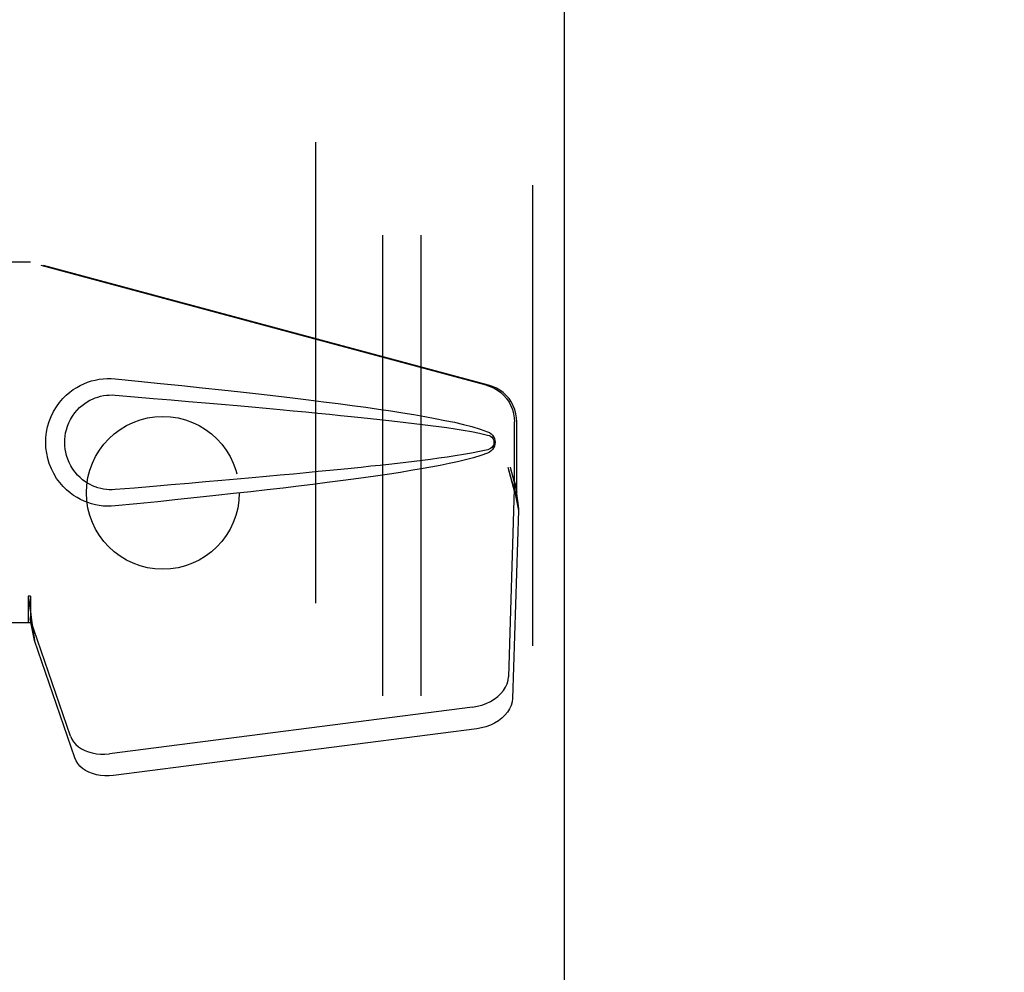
# Model space of a CAD drawing. Header units: inches. Extents: x 0 to 274, y 0 to 177.
# Tile 80 of 138: x 112.14 to 115.36, y 89.63 to 92.74. Entities that reach past the tile are written whole.
import ezdxf

# ---------------------------------------------------------------- set-up
doc = ezdxf.new("R2010")
doc.units = ezdxf.units.IN
doc.header["$LTSCALE"] = 15.069778
doc.header["$MEASUREMENT"] = 0
doc.linetypes.add('HIDDEN', pattern=[0.2, 0.1, -0.1])
doc.layers.get('0').update_dxf_attribs({"linetype": 'CONTINUOUS'})
for name, color, linetype in [('DEFAULT_2', 8, 'HIDDEN'), ('DIMENSIONS', 7, 'CONTINUOUS'), ('RIGHT_OR_MAIN_DOOR_ASSEMBLY', 7, 'CONTINUOUS'), ('SUBPANEL', 7, 'CONTINUOUS')]:
    doc.layers.add(name, color=color, linetype=linetype)
doc.styles.get("Standard").update_dxf_attribs({"font": 'arial.ttf'})
doc.dimstyles.new('DIMSTYLE_1', dxfattribs={"dimtxt": 1.208806, "dimasz": 1.611741, "dimexe": 0.09, "dimexo": 0.07, "dimgap": 0.0375, "dimtad": 0, "dimtih": 1, "dimtoh": 1, "dimzin": 4, "dimdsep": 46, "dimtxsty": 'Standard', "dimblk": '_FILLED', "dimblk1": '_FILLED', "dimblk2": '_FILLED', "dimcen": 0.09, "dimadec": 3, "dimazin": 1, "dimtfac": 1, "dimtdec": 3, "dimtofl": 0, "dimtmove": 0, "dimatfit": 3, "dimldrblk": '_FILLED', "dimfxl": 0, "dimtolj": 1, "dimtzin": 4, "dimarcsym": 0})

# ---------------------------------------------------------------- blocks, each defined once
blk = doc.blocks.new('_FILLED')
at = {"color": 0, "linetype": 'ByBlock'}
blk.add_solid([(0, 0), (-1, 0.2), (-1, -0.2)], dxfattribs=at)
blk = doc.blocks.new('*D5')
at = {"layer": 'DIMENSIONS', "color": 2, "linetype": 'Continuous'}
for p, q in [((117.5247, 107.7912), (117.5247, 103.0316)), ((116.1047, 104.4822), (112.8812, 104.4822)), ((117.5247, 104.4822), (120.4011, 104.4822))]:
    blk.add_line(p, q, dxfattribs=at)
at = {"layer": 'DIMENSIONS', "color": 2, "linetype": 'Continuous', "xscale": 1.6117409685, "yscale": 1.6117409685, "zscale": 1.6117409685}
blk.add_blockref('_FILLED', (116.1047, 104.4822), dxfattribs=at)
at = {"layer": 'DIMENSIONS', "color": 2, "linetype": 'Continuous', "xscale": 1.6117409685, "yscale": 1.6117409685, "zscale": 1.6117409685, "rotation": 180}
blk.add_blockref('_FILLED', (117.5247, 104.4822), dxfattribs=at)
at = {"layer": 'DIMENSIONS', "color": 2, "linetype": 'Continuous', "insert": (121.0055, 105.0866), "char_height": 1.20881, "width": 3.284896, "attachment_point": 1, "line_spacing_factor": 0.9}
blk.add_mtext('1.42', dxfattribs=at)

msp = doc.modelspace()

# ---------------------------------------------------------------- linework, layer by layer
at = {"layer": 'DEFAULT_2', "color": 8, "linetype": 'HIDDEN'}
msp.add_line((113.1047, 60.6963), (113.1047, 121.6963), dxfattribs=at)
at = {"layer": 'RIGHT_OR_MAIN_DOOR_ASSEMBLY', "color": 8, "linetype": 'HIDDEN'}
for p, q in [((113.8132, 122.3423), (113.8132, 60.0503)), ((111.8517, 91.9513), (112.1726, 91.9513)), ((113.6624, 91.5489), (112.165, 91.9513)), ((113.6701, 91.5489), (112.1726, 91.9513)), ((113.7548, 91.1984), (113.7548, 91.4282)), ((113.7625, 91.1984), (113.7625, 91.4282)), ((113.733, 91.28), (113.7548, 91.1984)), ((113.7406, 91.28), (113.7625, 91.1984)), ((113.754, 91.2098), (113.7349, 90.5947)), ((113.754, 91.2098), (113.7676, 91.1388)), ((113.7564, 91.226), (113.765, 91.1697)), ((113.7625, 91.1984), (113.7548, 91.1984)), ((113.765, 91.1697), (113.7664, 91.1537)), ((113.7676, 91.1388), (113.7485, 90.5237)), ((112.1726, 90.8587), (112.165, 90.8587)), ((112.165, 90.8587), (112.165, 90.7713)), ((112.1726, 90.8587), (112.1726, 90.7713)), ((112.1726, 90.7713), (111.8517, 90.7713)), ((112.3031, 90.4007), (112.1712, 90.7846)), ((112.1848, 90.7135), (112.1712, 90.7846)), ((112.1754, 90.7797), (112.1848, 90.7135)), ((112.3167, 90.3297), (112.1848, 90.7135)), ((113.6174, 90.4957), (112.4299, 90.3432)), ((113.631, 90.4246), (112.4435, 90.2722))]:
    msp.add_line(p, q, dxfattribs=at)
at = {"layer": 'RIGHT_OR_MAIN_DOOR_ASSEMBLY', "color": 3, "linetype": 'Continuous'}
msp.add_line((113.9172, 122.3423), (113.9172, 60.0503), dxfattribs=at)
at = {"layer": 'RIGHT_OR_MAIN_DOOR_ASSEMBLY', "color": 8, "linetype": 'HIDDEN'}
for points in [[(112.4486, 91.1533), (112.4357, 91.1524), (112.4228, 91.1523), (112.4099, 91.1531), (112.397, 91.1547), (112.3843, 91.1571), (112.3717, 91.1603), (112.3595, 91.1642), (112.3475, 91.1689), (112.3359, 91.1743), (112.3244, 91.1807), (112.3129, 91.1879), (112.3016, 91.1963), (112.2902, 91.2059), (112.279, 91.2169), (112.268, 91.2297), (112.2576, 91.2437), (112.2483, 91.259), (112.2403, 91.275), (112.2337, 91.2917), (112.2286, 91.3087), (112.225, 91.3258), (112.2228, 91.3431), (112.222, 91.3604), (112.2226, 91.3777), (112.2247, 91.395), (112.2282, 91.4121), (112.2331, 91.4291), (112.2396, 91.4458), (112.2475, 91.4619), (112.2566, 91.4773), (112.2669, 91.4915), (112.2779, 91.5044), (112.2891, 91.5156), (112.3005, 91.5254), (112.3119, 91.5339), (112.3234, 91.5413), (112.335, 91.5477), (112.3468, 91.5533), (112.3588, 91.5581), (112.3711, 91.5621), (112.3838, 91.5653), (112.3966, 91.5678), (112.4096, 91.5694)], [(112.4096, 91.5694), (112.4226, 91.5702), (112.4356, 91.5701), (112.4486, 91.5693)], [(112.4486, 91.5693), (112.5242, 91.5617), (112.5968, 91.5543), (112.6665, 91.5471), (112.7334, 91.5401), (112.7975, 91.5332), (112.859, 91.5264), (112.918, 91.5198), (112.9746, 91.5133), (113.0288, 91.5069), (113.0808, 91.5006), (113.1306, 91.4943), (113.1784, 91.4882), (113.2242, 91.4821), (113.2681, 91.4761), (113.3102, 91.4701), (113.3505, 91.4641), (113.3891, 91.4581), (113.426, 91.452), (113.4613, 91.4459), (113.4951, 91.4397), (113.5274, 91.4334), (113.5583, 91.4269), (113.5877, 91.4201), (113.6156, 91.4128), (113.642, 91.4049), (113.6668, 91.3962)], [(113.6624, 91.5489), (113.6754, 91.5446), (113.6877, 91.5391), (113.6994, 91.5321), (113.7102, 91.5239), (113.7202, 91.5146), (113.729, 91.5043), (113.7367, 91.493), (113.7431, 91.481), (113.7482, 91.4684), (113.7518, 91.4552), (113.754, 91.4419), (113.7548, 91.4282)], [(113.7625, 91.4282), (113.7617, 91.4419), (113.7595, 91.4552), (113.7558, 91.4684), (113.7508, 91.481), (113.7444, 91.493), (113.7367, 91.5043), (113.7278, 91.5146), (113.7179, 91.5239), (113.707, 91.5321), (113.6954, 91.5391), (113.683, 91.5446), (113.6701, 91.5489)], [(112.4486, 91.2068), (112.4392, 91.2063), (112.4298, 91.2064), (112.4204, 91.207), (112.4111, 91.2083), (112.4018, 91.2102), (112.3927, 91.2126), (112.3839, 91.2156), (112.3752, 91.2191), (112.3668, 91.2231), (112.3585, 91.2278), (112.3503, 91.2331), (112.3421, 91.2392), (112.334, 91.2462), (112.3259, 91.2542), (112.318, 91.2634), (112.3106, 91.2735), (112.304, 91.2843), (112.2983, 91.2955), (112.2938, 91.3067), (112.2902, 91.3179), (112.2875, 91.3289), (112.2857, 91.3396), (112.2846, 91.3501), (112.2842, 91.3605), (112.2845, 91.3708), (112.2854, 91.3813), (112.2871, 91.392), (112.2897, 91.4028), (112.2931, 91.414), (112.2975, 91.4252), (112.3031, 91.4365), (112.3095, 91.4474), (112.3169, 91.4577), (112.3247, 91.4671), (112.3328, 91.4752), (112.341, 91.4824), (112.3493, 91.4887), (112.3576, 91.4942), (112.366, 91.499), (112.3746, 91.5031), (112.3833, 91.5067), (112.3922, 91.5097), (112.4014, 91.5122), (112.4107, 91.5141), (112.4202, 91.5154), (112.4296, 91.5161), (112.4391, 91.5163), (112.4486, 91.5158)], [(112.4486, 91.5158), (112.512, 91.5104), (112.5732, 91.5053), (112.6322, 91.5002), (112.6891, 91.4953), (112.7439, 91.4906), (112.7967, 91.486), (112.8475, 91.4815), (112.8963, 91.4771), (112.9432, 91.4728), (112.9882, 91.4687), (113.0313, 91.4647), (113.0725, 91.4608), (113.112, 91.457), (113.1497, 91.4533), (113.1857, 91.4497), (113.2201, 91.4463), (113.2528, 91.4429), (113.2841, 91.4396), (113.3143, 91.4364), (113.3433, 91.4332), (113.3716, 91.43), (113.3992, 91.4268), (113.4264, 91.4236), (113.4533, 91.4203), (113.4801, 91.4169), (113.5069, 91.4133), (113.5337, 91.4096), (113.5605, 91.4056), (113.5873, 91.4014), (113.614, 91.3967), (113.6406, 91.3913), (113.6669, 91.3854)], [(113.6668, 91.3962), (113.6729, 91.3931), (113.6781, 91.3893), (113.6827, 91.3846), (113.6863, 91.3793), (113.689, 91.3737), (113.6906, 91.3677), (113.6911, 91.3615), (113.6906, 91.3552), (113.6891, 91.3492), (113.6865, 91.3435), (113.6828, 91.3382), (113.6783, 91.3334), (113.6729, 91.3294), (113.6668, 91.3263)], [(113.6669, 91.3854), (113.6721, 91.3836), (113.6765, 91.3811), (113.6803, 91.3779), (113.6834, 91.3742), (113.6856, 91.3701), (113.687, 91.3657), (113.6874, 91.361), (113.6869, 91.3564), (113.6855, 91.3521), (113.6832, 91.3481), (113.6801, 91.3445), (113.6763, 91.3413), (113.672, 91.3389), (113.667, 91.3371)], [(113.667, 91.3371), (113.6406, 91.3312), (113.6141, 91.3258), (113.5875, 91.3212), (113.5608, 91.317), (113.534, 91.313), (113.5072, 91.3092), (113.4805, 91.3057), (113.4537, 91.3023), (113.4269, 91.299), (113.3998, 91.2958), (113.3722, 91.2926), (113.344, 91.2894), (113.315, 91.2862), (113.2849, 91.283), (113.2536, 91.2797), (113.2209, 91.2763), (113.1866, 91.2729), (113.1506, 91.2693), (113.1129, 91.2656), (113.0734, 91.2618), (113.0321, 91.2579), (112.9889, 91.2539), (112.9439, 91.2498), (112.897, 91.2455), (112.8482, 91.2411), (112.7973, 91.2366), (112.7445, 91.232), (112.6895, 91.2272), (112.6325, 91.2223), (112.5734, 91.2173), (112.5121, 91.2121), (112.4486, 91.2068)], [(113.6668, 91.3263), (113.6442, 91.3183), (113.6202, 91.311), (113.5949, 91.3042), (113.5683, 91.2979), (113.5405, 91.2918), (113.5113, 91.2859), (113.481, 91.2801), (113.4492, 91.2745), (113.4161, 91.2689), (113.3816, 91.2633), (113.3456, 91.2577), (113.308, 91.2521), (113.269, 91.2466), (113.2283, 91.241), (113.1859, 91.2353), (113.1418, 91.2296), (113.0958, 91.2238), (113.048, 91.218), (112.9982, 91.212), (112.9464, 91.206), (112.8925, 91.1999), (112.8364, 91.1936), (112.7779, 91.1872), (112.7172, 91.1807), (112.6539, 91.1741), (112.5881, 91.1673), (112.5197, 91.1604), (112.4486, 91.1533)], [(113.733, 91.28), (113.7383, 91.2605), (113.7436, 91.2413), (113.749, 91.2223), (113.7544, 91.204), (113.7598, 91.1865), (113.765, 91.1697)], [(113.7406, 91.28), (113.7432, 91.2704), (113.7459, 91.261), (113.7485, 91.2518), (113.7512, 91.2428), (113.7538, 91.2342), (113.7564, 91.226)], [(113.7564, 91.226), (113.756, 91.2231), (113.7556, 91.2203), (113.7552, 91.2176), (113.7549, 91.215), (113.7545, 91.2124), (113.754, 91.2098)], [(113.7664, 91.1537), (113.7672, 91.1436), (113.7676, 91.1388)], [(112.165, 90.8587), (112.1675, 90.8385), (112.1701, 90.8185), (112.1728, 90.7988), (112.1754, 90.7797)], [(112.1726, 90.8587), (112.1725, 90.8484), (112.1722, 90.8185)], [(112.1794, 90.7517), (112.1779, 90.7627), (112.1757, 90.78), (112.1741, 90.7961), (112.1729, 90.8105), (112.1724, 90.8233), (112.1723, 90.831)], [(112.1718, 90.8002), (112.1717, 90.7948), (112.1716, 90.7921), (112.1715, 90.7895), (112.1714, 90.787), (112.1712, 90.7846)], [(112.1722, 90.8185), (112.172, 90.8091), (112.1718, 90.8002)], [(113.6174, 90.4957), (113.6329, 90.4984), (113.6478, 90.5024), (113.6622, 90.5077), (113.6758, 90.5142), (113.6885, 90.5219), (113.6999, 90.5305), (113.7099, 90.54), (113.7185, 90.5502), (113.7253, 90.5609), (113.7304, 90.572), (113.7336, 90.5833), (113.7349, 90.5947)], [(113.7485, 90.5237), (113.7471, 90.5123), (113.7439, 90.501), (113.7388, 90.4899), (113.732, 90.4791), (113.7235, 90.469), (113.7134, 90.4595), (113.702, 90.4508), (113.6894, 90.4432), (113.6757, 90.4367), (113.6613, 90.4314), (113.6464, 90.4274), (113.631, 90.4246)], [(112.3031, 90.4007), (112.3073, 90.3911), (112.313, 90.3821), (112.3202, 90.3737), (112.3288, 90.3661), (112.3386, 90.3594), (112.3495, 90.3537), (112.3615, 90.3491), (112.3742, 90.3455), (112.3876, 90.3431), (112.4015, 90.3419), (112.4156, 90.342), (112.4299, 90.3432)], [(112.4435, 90.2722), (112.4291, 90.2709), (112.415, 90.2709), (112.4012, 90.2721), (112.3878, 90.2745), (112.375, 90.278), (112.3631, 90.2827), (112.3521, 90.2884), (112.3423, 90.2951), (112.3338, 90.3027), (112.3266, 90.3111), (112.3209, 90.3201), (112.3167, 90.3297)]]:
    msp.add_lwpolyline(points, dxfattribs=at)
at = {"layer": 'SUBPANEL', "color": 8, "linetype": 'HIDDEN'}
for p, q in [((113.3234, 119.165), (113.3234, 63.2275)), ((113.4484, 119.165), (113.4484, 63.2275))]:
    msp.add_line(p, q, dxfattribs=at)
msp.add_circle((112.6047, 91.1963), 0.25, dxfattribs=at)

# ---------------------------------------------------------------- dimensions: what is measured, and where the dimension line sits
at = {"layer": 'DIMENSIONS', "color": 2, "linetype": 'Continuous'}
dim = msp.add_linear_dim(base=(117.5247, 104.4822), p1=(116.1047, 90.7593), p2=(117.5247, 107.8612), dimstyle='DIMSTYLE_1', dxfattribs=at)
dim.commit()
dim.dimension.update_dxf_attribs({"geometry": '*D5', "text_midpoint": (122.6936, 104.4844), "dimtype": 160})

doc.saveas('drawing.dxf')
